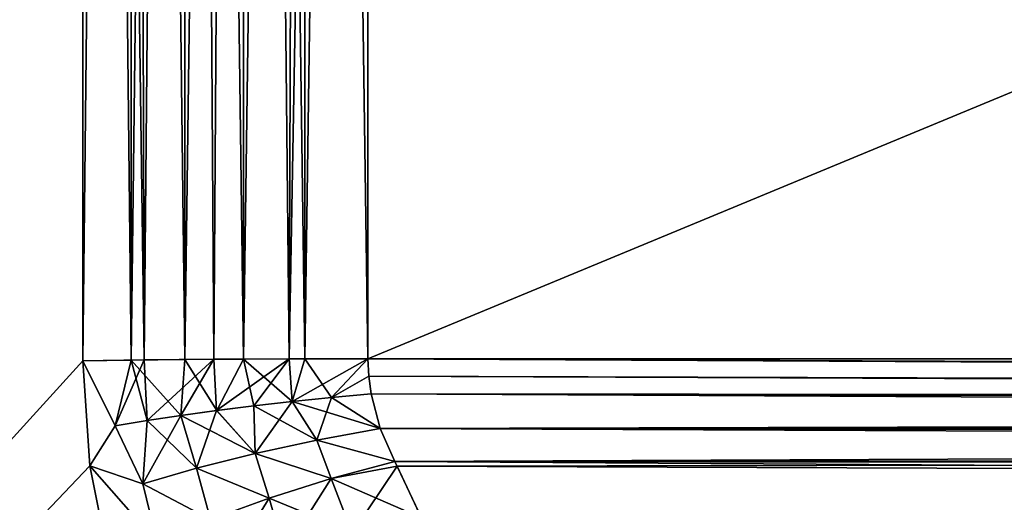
# Model space of a CAD drawing. Header units: metres. Extents: x -59 to 28, y 0 to 1560.
# Tile 70 of 117: x -29.725 to -28.504, y 1478.013 to 1478.612. Entities that reach past the tile are written whole.
import ezdxf

# ---------------------------------------------------------------- set-up
doc = ezdxf.new("R2010")
doc.units = ezdxf.units.M

msp = doc.modelspace()

# ---------------------------------------------------------------- linework, layer by layer
at = {"layer": 'ELYT3PV156'}
for points in [[(0.5, 1507.699951, 1436), (-57.788193, 52.299999, 1436), (-1.5, 1507.699951, 1436)], [(-57.788193, 52.299999, 1436), (0.5, 1507.699951, 1436), (-18.5, 52.299999, 1436)], [(-1.5, 1507.699951, 1436), (-57.788193, 52.299999, 1436), (-52, 1507.699951, 1436)], [(-52, 1507.699951, 1500), (-52.222115, 52.299999, 1500), (-5.785933, 1507.699951, 1500)], [(-52.222115, 52.299999, 1500), (-18.5, 52.299999, 1500), (-5.785933, 1507.699951, 1500)], [(-0.5, 52.299999), (-48.5, 1507.699951), (-1.5, 1507.699951)], [(-18.5, 52.299999), (-48.5, 1507.699951), (-1.5, 52.299999)], [(-1.5, 52.299999), (-48.5, 1507.699951), (-0.5, 52.299999)], [(-48.5, 1507.699951), (-18.5, 52.299999), (-48.5, 52.299999)], [(-18.5, 52.299999, 15.88146), (-48.174313, 1507.699951, 13.285294), (-48.174313, 52.299999, 13.285294)], [(-1.5, 52.299999, 17.368767), (-48.174313, 1507.699951, 13.285294), (-18.5, 52.299999, 15.88146)], [(-48.174313, 1507.699951, 13.285294), (0, 52.299999, 17.5), (-1.5, 1507.699951, 17.368767)], [(0, 52.299999, 17.5), (-48.174313, 1507.699951, 13.285294), (-1.5, 52.299999, 17.368767)], [(-32.5, 1475.047363, 828.848938), (-29.646904, 1483.699951, 826.146484), (-32.5, 1483.699951, 829)], [(-29.646904, 1483.699951, 826.146484), (-32.5, 1475.047363, 828.848938), (-29.646904, 1478.188721, 826.050293)], [(-29.646904, 1483.699951, 813.853516), (-32.5, 1475.047363, 811.151062), (-32.5, 1483.699951, 811)], [(-29.646904, 1478.188721, 813.949707), (-32.5, 1475.047363, 811.151062), (-29.646904, 1483.699951, 813.853516)], [(-29.646904, 1483.699951, 673.853516), (-32.5, 1475.047363, 671.151062), (-32.5, 1483.699951, 671)], [(-29.646904, 1478.188721, 673.949707), (-32.5, 1475.047363, 671.151062), (-29.646904, 1483.699951, 673.853516)], [(-32.5, 1475.047363, 688.848938), (-29.646904, 1483.699951, 686.146484), (-32.5, 1483.699951, 689)], [(-29.646904, 1483.699951, 686.146484), (-32.5, 1475.047363, 688.848938), (-29.646904, 1478.188721, 686.050293)], [(-29.587246, 1483.699951, 826.09552), (-29.646904, 1483.699951, 826.146484), (-29.571135, 1478.189819, 825.988098)], [(-29.571135, 1478.189819, 825.988098), (-29.646904, 1483.699951, 826.146484), (-29.646904, 1478.188721, 826.050293)], [(-29.587242, 1478.189575, 814.000671), (-29.646904, 1478.188721, 813.949707), (-29.587246, 1483.699951, 813.90448)], [(-29.587246, 1483.699951, 813.90448), (-29.646904, 1478.188721, 813.949707), (-29.646904, 1483.699951, 813.853516)], [(-29.571135, 1478.189819, 674.011902), (-29.646904, 1478.188721, 673.949707), (-29.587246, 1483.699951, 673.90448)], [(-29.587246, 1483.699951, 673.90448), (-29.646904, 1478.188721, 673.949707), (-29.646904, 1483.699951, 673.853516)], [(-29.587246, 1483.699951, 686.09552), (-29.646904, 1483.699951, 686.146484), (-29.587242, 1478.189575, 685.999329)], [(-29.587242, 1478.189575, 685.999329), (-29.646904, 1483.699951, 686.146484), (-29.646904, 1478.188721, 686.050293)], [(-29.52035, 1483.699951, 826.054504), (-29.587246, 1483.699951, 826.09552), (-29.571135, 1478.189819, 825.988098)], [(-29.52035, 1483.699951, 813.945496), (-29.587242, 1478.189575, 814.000671), (-29.587246, 1483.699951, 813.90448)], [(-29.52035, 1483.699951, 673.945496), (-29.571135, 1478.189819, 674.011902), (-29.587246, 1483.699951, 673.90448)], [(-29.520346, 1478.190308, 685.958313), (-29.587246, 1483.699951, 686.09552), (-29.587242, 1478.189575, 685.999329)], [(-29.587246, 1483.699951, 686.09552), (-29.520346, 1478.190308, 685.958313), (-29.52035, 1483.699951, 686.054504)], [(-29.587242, 1478.189575, 814.000671), (-29.52035, 1483.699951, 813.945496), (-29.520346, 1478.190308, 814.041687)], [(-29.484692, 1478.190552, 825.941895), (-29.52035, 1483.699951, 826.054504), (-29.571135, 1478.189819, 825.988098)], [(-29.571135, 1478.189819, 674.011902), (-29.52035, 1483.699951, 673.945496), (-29.484692, 1478.190552, 674.058105)], [(-29.52035, 1483.699951, 826.054504), (-29.484692, 1478.190552, 825.941895), (-29.447863, 1483.699951, 826.024475)], [(-29.52035, 1483.699951, 813.945496), (-29.447863, 1483.699951, 813.975525), (-29.520346, 1478.190308, 814.041687)], [(-29.52035, 1483.699951, 673.945496), (-29.447863, 1483.699951, 673.975525), (-29.484692, 1478.190552, 674.058105)], [(-29.520346, 1478.190308, 685.958313), (-29.447859, 1478.190796, 685.928284), (-29.52035, 1483.699951, 686.054504)], [(-29.52035, 1483.699951, 686.054504), (-29.447859, 1478.190796, 685.928284), (-29.447863, 1483.699951, 686.024475)], [(-29.520346, 1478.190308, 814.041687), (-29.447863, 1483.699951, 813.975525), (-29.447859, 1478.190796, 814.071716)], [(-29.447863, 1483.699951, 826.024475), (-29.484692, 1478.190552, 825.941895), (-29.390896, 1478.191162, 825.913452)], [(-29.484692, 1478.190552, 674.058105), (-29.447863, 1483.699951, 673.975525), (-29.390896, 1478.191162, 674.086548)], [(-29.447863, 1483.699951, 826.024475), (-29.390896, 1478.191162, 825.913452), (-29.371569, 1483.699951, 826.006165)], [(-29.447863, 1483.699951, 813.975525), (-29.371569, 1483.699951, 813.993835), (-29.447859, 1478.190796, 814.071716)], [(-29.447863, 1483.699951, 673.975525), (-29.371569, 1483.699951, 673.993835), (-29.390896, 1478.191162, 674.086548)], [(-29.447859, 1478.190796, 685.928284), (-29.371567, 1478.191162, 685.909973), (-29.447863, 1483.699951, 686.024475)], [(-29.447863, 1483.699951, 686.024475), (-29.371567, 1478.191162, 685.909973), (-29.371569, 1483.699951, 686.006165)], [(-29.447859, 1478.190796, 814.071716), (-29.371569, 1483.699951, 813.993835), (-29.371567, 1478.191162, 814.090027)], [(-29.390896, 1478.191162, 825.913452), (-29.29335, 1478.191284, 825.90387), (-29.371569, 1483.699951, 826.006165)], [(-29.371569, 1483.699951, 673.993835), (-29.29335, 1483.699951, 674), (-29.390896, 1478.191162, 674.086548)], [(-29.390896, 1478.191162, 674.086548), (-29.29335, 1483.699951, 674), (-29.29335, 1478.191284, 674.09613)], [(-29.371569, 1483.699951, 826.006165), (-29.29335, 1478.191284, 825.90387), (-29.29335, 1483.699951, 826)], [(-29.371569, 1483.699951, 813.993835), (-29.29335, 1483.699951, 814), (-29.371567, 1478.191162, 814.090027)], [(-29.371567, 1478.191162, 685.909973), (-29.29335, 1478.191284, 685.90387), (-29.371569, 1483.699951, 686.006165)], [(-29.371569, 1483.699951, 686.006165), (-29.29335, 1478.191284, 685.90387), (-29.29335, 1483.699951, 686)], [(-29.371567, 1478.191162, 814.090027), (-29.29335, 1483.699951, 814), (-29.29335, 1478.191284, 814.09613)], [(-15.903769, 1478.191284, 825.90387), (-15.999924, 1483.699951, 826), (-29.29335, 1478.191284, 825.90387)], [(-15.999924, 1483.699951, 826), (-29.29335, 1483.699951, 826), (-29.29335, 1478.191284, 825.90387)], [(-15.903769, 1478.191284, 814.09613), (-29.29335, 1478.191284, 814.09613), (-15.999924, 1483.699951, 814)], [(-29.29335, 1478.191284, 814.09613), (-29.29335, 1483.699951, 814), (-15.999924, 1483.699951, 814)], [(-15.903769, 1478.191284, 674.09613), (-29.29335, 1478.191284, 674.09613), (-15.999924, 1483.699951, 674)], [(-29.29335, 1478.191284, 674.09613), (-29.29335, 1483.699951, 674), (-15.999924, 1483.699951, 674)], [(-15.903769, 1478.191284, 685.90387), (-15.999924, 1483.699951, 686), (-29.29335, 1478.191284, 685.90387)], [(-15.999924, 1483.699951, 686), (-29.29335, 1483.699951, 686), (-29.29335, 1478.191284, 685.90387)], [(-29.48102, 1478.126953, 825.937622), (-29.390896, 1478.191162, 825.913452), (-29.484692, 1478.190552, 825.941895)], [(-29.484692, 1478.190552, 674.058105), (-29.390896, 1478.191162, 674.086548), (-29.48102, 1478.126953, 674.062378)], [(-29.434801, 1478.13269, 825.921448), (-29.390896, 1478.191162, 825.913452), (-29.48102, 1478.126953, 825.937622)], [(-29.390896, 1478.191162, 674.086548), (-29.434801, 1478.13269, 674.078552), (-29.48102, 1478.126953, 674.062378)], [(-29.447859, 1478.190796, 814.071716), (-29.371567, 1478.191162, 814.090027), (-29.387165, 1478.138062, 814.090088)], [(-29.371567, 1478.191162, 685.909973), (-29.447859, 1478.190796, 685.928284), (-29.387165, 1478.138062, 685.909912)], [(-29.390896, 1478.191162, 825.913452), (-29.434801, 1478.13269, 825.921448), (-29.387169, 1478.138184, 825.909912)], [(-29.387169, 1478.138184, 674.090088), (-29.434801, 1478.13269, 674.078552), (-29.390896, 1478.191162, 674.086548)], [(-29.390896, 1478.191162, 825.913452), (-29.387169, 1478.138184, 825.909912), (-29.29335, 1478.191284, 825.90387)], [(-29.390896, 1478.191162, 674.086548), (-29.29335, 1478.191284, 674.09613), (-29.387169, 1478.138184, 674.090088)], [(-29.387169, 1478.138184, 825.909912), (-29.338587, 1478.143066, 825.903137), (-29.29335, 1478.191284, 825.90387)], [(-29.29335, 1478.191284, 674.09613), (-29.338587, 1478.143066, 674.096863), (-29.387169, 1478.138184, 674.090088)], [(-29.387165, 1478.138062, 814.090088), (-29.371567, 1478.191162, 814.090027), (-29.338583, 1478.143066, 814.096863)], [(-29.338583, 1478.143066, 685.903137), (-29.371567, 1478.191162, 685.909973), (-29.387165, 1478.138062, 685.909912)], [(-29.371567, 1478.191162, 814.090027), (-29.29335, 1478.191284, 814.09613), (-29.338583, 1478.143066, 814.096863)], [(-29.29335, 1478.191284, 685.90387), (-29.371567, 1478.191162, 685.909973), (-29.338583, 1478.143066, 685.903137)], [(-29.338587, 1478.143066, 825.903137), (-29.292391, 1478.169434, 825.902954), (-29.29335, 1478.191284, 825.90387)], [(-29.29335, 1478.191284, 674.09613), (-29.292391, 1478.169434, 674.097046), (-29.338587, 1478.143066, 674.096863)], [(-29.338583, 1478.143066, 814.096863), (-29.29335, 1478.191284, 814.09613), (-29.292391, 1478.169434, 814.097046)], [(-29.292391, 1478.169434, 685.902954), (-29.29335, 1478.191284, 685.90387), (-29.338583, 1478.143066, 685.903137)], [(-15.903769, 1478.191284, 825.90387), (-29.29335, 1478.191284, 825.90387), (-15.901773, 1478.134155, 825.899536)], [(-29.29335, 1478.191284, 825.90387), (-29.292391, 1478.169434, 825.902954), (-15.901773, 1478.134155, 825.899536)], [(-15.901222, 1478.118286, 814.102783), (-29.29335, 1478.191284, 814.09613), (-15.903769, 1478.191284, 814.09613)], [(-29.29335, 1478.191284, 814.09613), (-15.901222, 1478.118286, 814.102783), (-29.292391, 1478.169434, 814.097046)], [(-15.901773, 1478.134155, 674.100464), (-29.29335, 1478.191284, 674.09613), (-15.903769, 1478.191284, 674.09613)], [(-29.29335, 1478.191284, 674.09613), (-15.901773, 1478.134155, 674.100464), (-29.292391, 1478.169434, 674.097046)], [(-15.903769, 1478.191284, 685.90387), (-29.29335, 1478.191284, 685.90387), (-15.901222, 1478.118286, 685.897217)], [(-29.29335, 1478.191284, 685.90387), (-29.292391, 1478.169434, 685.902954), (-15.901222, 1478.118286, 685.897217)], [(-29.646904, 1478.188721, 826.050293), (-32.5, 1475.047363, 828.848938), (-29.638351, 1478.05835, 826.039429)], [(-29.638348, 1478.05835, 813.960571), (-32.5, 1475.047363, 811.151062), (-29.646904, 1478.188721, 813.949707)], [(-29.638351, 1478.05835, 673.960571), (-32.5, 1475.047363, 671.151062), (-29.646904, 1478.188721, 673.949707)], [(-29.646904, 1478.188721, 686.050293), (-32.5, 1475.047363, 688.848938), (-29.638348, 1478.05835, 686.039429)], [(-29.646904, 1478.188721, 826.050293), (-29.606804, 1478.108032, 826.012207), (-29.571135, 1478.189819, 825.988098)], [(-29.606804, 1478.108032, 673.987793), (-29.646904, 1478.188721, 673.949707), (-29.571135, 1478.189819, 674.011902)], [(-29.587242, 1478.189575, 814.000671), (-29.606802, 1478.108032, 813.987793), (-29.646904, 1478.188721, 813.949707)], [(-29.646904, 1478.188721, 686.050293), (-29.606802, 1478.108032, 686.012207), (-29.587242, 1478.189575, 685.999329)], [(-29.638351, 1478.05835, 826.039429), (-29.606804, 1478.108032, 826.012207), (-29.646904, 1478.188721, 826.050293)], [(-29.646904, 1478.188721, 813.949707), (-29.606802, 1478.108032, 813.987793), (-29.638348, 1478.05835, 813.960571)], [(-29.646904, 1478.188721, 673.949707), (-29.606804, 1478.108032, 673.987793), (-29.638351, 1478.05835, 673.960571)], [(-29.638348, 1478.05835, 686.039429), (-29.606802, 1478.108032, 686.012207), (-29.646904, 1478.188721, 686.050293)], [(-29.571135, 1478.189819, 825.988098), (-29.606804, 1478.108032, 826.012207), (-29.567442, 1478.114624, 825.983215)], [(-29.567442, 1478.114624, 674.016785), (-29.606804, 1478.108032, 673.987793), (-29.571135, 1478.189819, 674.011902)], [(-29.606802, 1478.108032, 813.987793), (-29.587242, 1478.189575, 814.000671), (-29.56744, 1478.114502, 814.016785)], [(-29.606802, 1478.108032, 686.012207), (-29.56744, 1478.114502, 685.983215), (-29.587242, 1478.189575, 685.999329)], [(-29.587242, 1478.189575, 814.000671), (-29.520346, 1478.190308, 814.041687), (-29.525375, 1478.12085, 814.041687)], [(-29.520346, 1478.190308, 685.958313), (-29.587242, 1478.189575, 685.999329), (-29.525375, 1478.12085, 685.958313)], [(-29.56744, 1478.114502, 814.016785), (-29.587242, 1478.189575, 814.000671), (-29.525375, 1478.12085, 814.041687)], [(-29.525375, 1478.12085, 685.958313), (-29.587242, 1478.189575, 685.999329), (-29.56744, 1478.114502, 685.983215)], [(-29.571135, 1478.189819, 825.988098), (-29.567442, 1478.114624, 825.983215), (-29.484692, 1478.190552, 825.941895)], [(-29.571135, 1478.189819, 674.011902), (-29.484692, 1478.190552, 674.058105), (-29.567442, 1478.114624, 674.016785)], [(-29.567442, 1478.114624, 825.983215), (-29.525377, 1478.12085, 825.958313), (-29.484692, 1478.190552, 825.941895)], [(-29.484692, 1478.190552, 674.058105), (-29.525377, 1478.12085, 674.041687), (-29.567442, 1478.114624, 674.016785)], [(-29.484692, 1478.190552, 825.941895), (-29.525377, 1478.12085, 825.958313), (-29.48102, 1478.126953, 825.937622)], [(-29.48102, 1478.126953, 674.062378), (-29.525377, 1478.12085, 674.041687), (-29.484692, 1478.190552, 674.058105)], [(-29.525375, 1478.12085, 814.041687), (-29.520346, 1478.190308, 814.041687), (-29.481018, 1478.126953, 814.062378)], [(-29.481018, 1478.126953, 685.937622), (-29.520346, 1478.190308, 685.958313), (-29.525375, 1478.12085, 685.958313)], [(-29.520346, 1478.190308, 814.041687), (-29.447859, 1478.190796, 814.071716), (-29.481018, 1478.126953, 814.062378)], [(-29.447859, 1478.190796, 685.928284), (-29.520346, 1478.190308, 685.958313), (-29.481018, 1478.126953, 685.937622)], [(-29.481018, 1478.126953, 814.062378), (-29.447859, 1478.190796, 814.071716), (-29.434799, 1478.13269, 814.078552)], [(-29.434799, 1478.13269, 685.921448), (-29.447859, 1478.190796, 685.928284), (-29.481018, 1478.126953, 685.937622)], [(-29.434799, 1478.13269, 814.078552), (-29.447859, 1478.190796, 814.071716), (-29.387165, 1478.138062, 814.090088)], [(-29.387165, 1478.138062, 685.909912), (-29.447859, 1478.190796, 685.928284), (-29.434799, 1478.13269, 685.921448)], [(-29.289528, 1478.147583, 825.901184), (-29.292391, 1478.169434, 825.902954), (-29.338587, 1478.143066, 825.903137)], [(-29.292391, 1478.169434, 674.097046), (-29.289528, 1478.147583, 674.098816), (-29.338587, 1478.143066, 674.096863)], [(-29.338583, 1478.143066, 814.096863), (-29.292391, 1478.169434, 814.097046), (-29.289524, 1478.147583, 814.098816)], [(-29.289524, 1478.147583, 685.901184), (-29.292391, 1478.169434, 685.902954), (-29.338583, 1478.143066, 685.903137)], [(-15.901773, 1478.134155, 825.899536), (-29.292391, 1478.169434, 825.902954), (-29.289528, 1478.147583, 825.901184)], [(-29.292391, 1478.169434, 814.097046), (-15.901222, 1478.118286, 814.102783), (-29.289524, 1478.147583, 814.098816)], [(-29.292391, 1478.169434, 674.097046), (-15.901773, 1478.134155, 674.100464), (-29.289528, 1478.147583, 674.098816)], [(-15.901222, 1478.118286, 685.897217), (-29.292391, 1478.169434, 685.902954), (-29.289524, 1478.147583, 685.901184)], [(-29.387169, 1478.138184, 825.909912), (-29.356794, 1478.090332, 825.898499), (-29.338587, 1478.143066, 825.903137)], [(-29.387169, 1478.138184, 674.090088), (-29.338587, 1478.143066, 674.096863), (-29.356794, 1478.090332, 674.101501)], [(-29.387165, 1478.138062, 814.090088), (-29.338583, 1478.143066, 814.096863), (-29.278261, 1478.104858, 814.105225)], [(-29.338583, 1478.143066, 685.903137), (-29.387165, 1478.138062, 685.909912), (-29.278261, 1478.104858, 685.894775)], [(-29.356794, 1478.090332, 825.898499), (-29.278267, 1478.104858, 825.894775), (-29.338587, 1478.143066, 825.903137)], [(-29.338587, 1478.143066, 674.096863), (-29.278267, 1478.104858, 674.105225), (-29.356794, 1478.090332, 674.101501)], [(-29.278267, 1478.104858, 825.894775), (-29.289528, 1478.147583, 825.901184), (-29.338587, 1478.143066, 825.903137)], [(-29.338587, 1478.143066, 674.096863), (-29.289528, 1478.147583, 674.098816), (-29.278267, 1478.104858, 674.105225)], [(-29.278261, 1478.104858, 814.105225), (-29.338583, 1478.143066, 814.096863), (-29.289524, 1478.147583, 814.098816)], [(-29.289524, 1478.147583, 685.901184), (-29.338583, 1478.143066, 685.903137), (-29.278261, 1478.104858, 685.894775)], [(-15.901773, 1478.134155, 825.899536), (-29.289528, 1478.147583, 825.901184), (-15.899808, 1478.077759, 825.888733)], [(-29.289528, 1478.147583, 825.901184), (-29.278267, 1478.104858, 825.894775), (-15.899808, 1478.077759, 825.888733)], [(-29.289528, 1478.147583, 674.098816), (-15.901773, 1478.134155, 674.100464), (-29.278267, 1478.104858, 674.105225)], [(-29.289524, 1478.147583, 814.098816), (-15.901222, 1478.118286, 814.102783), (-29.278261, 1478.104858, 814.105225)], [(-29.289524, 1478.147583, 685.901184), (-29.278261, 1478.104858, 685.894775), (-15.901222, 1478.118286, 685.897217)], [(-29.433315, 1478.07373, 825.914612), (-29.434801, 1478.13269, 825.921448), (-29.48102, 1478.126953, 825.937622)], [(-29.48102, 1478.126953, 674.062378), (-29.434801, 1478.13269, 674.078552), (-29.433315, 1478.07373, 674.085388)], [(-29.433311, 1478.07373, 814.085388), (-29.481018, 1478.126953, 814.062378), (-29.434799, 1478.13269, 814.078552)], [(-29.434799, 1478.13269, 685.921448), (-29.481018, 1478.126953, 685.937622), (-29.433311, 1478.07373, 685.914612)], [(-29.434801, 1478.13269, 825.921448), (-29.433315, 1478.07373, 825.914612), (-29.387169, 1478.138184, 825.909912)], [(-29.433315, 1478.07373, 674.085388), (-29.434801, 1478.13269, 674.078552), (-29.387169, 1478.138184, 674.090088)], [(-29.434799, 1478.13269, 814.078552), (-29.387165, 1478.138062, 814.090088), (-29.356791, 1478.090332, 814.101501)], [(-29.387165, 1478.138062, 685.909912), (-29.434799, 1478.13269, 685.921448), (-29.356791, 1478.090332, 685.898499)], [(-29.433311, 1478.07373, 814.085388), (-29.434799, 1478.13269, 814.078552), (-29.356791, 1478.090332, 814.101501)], [(-29.356791, 1478.090332, 685.898499), (-29.434799, 1478.13269, 685.921448), (-29.433311, 1478.07373, 685.914612)], [(-29.387169, 1478.138184, 825.909912), (-29.433315, 1478.07373, 825.914612), (-29.356794, 1478.090332, 825.898499)], [(-29.356794, 1478.090332, 674.101501), (-29.433315, 1478.07373, 674.085388), (-29.387169, 1478.138184, 674.090088)], [(-29.356791, 1478.090332, 814.101501), (-29.387165, 1478.138062, 814.090088), (-29.278261, 1478.104858, 814.105225)], [(-29.278261, 1478.104858, 685.894775), (-29.387165, 1478.138062, 685.909912), (-29.356791, 1478.090332, 685.898499)], [(-29.278267, 1478.104858, 674.105225), (-15.901773, 1478.134155, 674.100464), (-15.899808, 1478.077759, 674.111267)], [(-29.567442, 1478.114624, 825.983215), (-29.572609, 1478.036011, 825.982361), (-29.525377, 1478.12085, 825.958313)], [(-29.572609, 1478.036011, 825.982361), (-29.505873, 1478.05542, 825.94281), (-29.525377, 1478.12085, 825.958313)], [(-29.567442, 1478.114624, 674.016785), (-29.525377, 1478.12085, 674.041687), (-29.572609, 1478.036011, 674.017639)], [(-29.525377, 1478.12085, 674.041687), (-29.505873, 1478.05542, 674.05719), (-29.572609, 1478.036011, 674.017639)], [(-29.56744, 1478.114502, 814.016785), (-29.525375, 1478.12085, 814.041687), (-29.505867, 1478.05542, 814.05719)], [(-29.525375, 1478.12085, 685.958313), (-29.56744, 1478.114502, 685.983215), (-29.505867, 1478.05542, 685.94281)], [(-29.525377, 1478.12085, 825.958313), (-29.505873, 1478.05542, 825.94281), (-29.48102, 1478.126953, 825.937622)], [(-29.505873, 1478.05542, 674.05719), (-29.525377, 1478.12085, 674.041687), (-29.48102, 1478.126953, 674.062378)], [(-29.525375, 1478.12085, 814.041687), (-29.481018, 1478.126953, 814.062378), (-29.433311, 1478.07373, 814.085388)], [(-29.481018, 1478.126953, 685.937622), (-29.525375, 1478.12085, 685.958313), (-29.433311, 1478.07373, 685.914612)], [(-29.505867, 1478.05542, 814.05719), (-29.525375, 1478.12085, 814.041687), (-29.433311, 1478.07373, 814.085388)], [(-29.433311, 1478.07373, 685.914612), (-29.525375, 1478.12085, 685.958313), (-29.505867, 1478.05542, 685.94281)], [(-29.48102, 1478.126953, 825.937622), (-29.505873, 1478.05542, 825.94281), (-29.433315, 1478.07373, 825.914612)], [(-29.433315, 1478.07373, 674.085388), (-29.505873, 1478.05542, 674.05719), (-29.48102, 1478.126953, 674.062378)], [(-29.278261, 1478.104858, 814.105225), (-15.901222, 1478.118286, 814.102783), (-29.260124, 1478.063721, 814.11499)], [(-15.901222, 1478.118286, 685.897217), (-29.278261, 1478.104858, 685.894775), (-15.898737, 1478.047119, 685.880005)], [(-29.260124, 1478.063721, 814.11499), (-15.901222, 1478.118286, 814.102783), (-15.898737, 1478.047119, 814.119995)], [(-29.606804, 1478.108032, 826.012207), (-29.638351, 1478.05835, 826.039429), (-29.572609, 1478.036011, 825.982361)], [(-29.638351, 1478.05835, 673.960571), (-29.606804, 1478.108032, 673.987793), (-29.572609, 1478.036011, 674.017639)], [(-29.638348, 1478.05835, 813.960571), (-29.606802, 1478.108032, 813.987793), (-29.572605, 1478.036011, 814.017639)], [(-29.572605, 1478.036011, 685.982361), (-29.606802, 1478.108032, 686.012207), (-29.638348, 1478.05835, 686.039429)], [(-29.567442, 1478.114624, 825.983215), (-29.606804, 1478.108032, 826.012207), (-29.572609, 1478.036011, 825.982361)], [(-29.572609, 1478.036011, 674.017639), (-29.606804, 1478.108032, 673.987793), (-29.567442, 1478.114624, 674.016785)], [(-29.606802, 1478.108032, 813.987793), (-29.56744, 1478.114502, 814.016785), (-29.572605, 1478.036011, 814.017639)], [(-29.56744, 1478.114502, 685.983215), (-29.606802, 1478.108032, 686.012207), (-29.572605, 1478.036011, 685.982361)], [(-29.572605, 1478.036011, 814.017639), (-29.56744, 1478.114502, 814.016785), (-29.505867, 1478.05542, 814.05719)], [(-29.505867, 1478.05542, 685.94281), (-29.56744, 1478.114502, 685.983215), (-29.572605, 1478.036011, 685.982361)], [(-29.356794, 1478.090332, 825.898499), (-29.260124, 1478.063721, 825.88501), (-29.278267, 1478.104858, 825.894775)], [(-29.278267, 1478.104858, 674.105225), (-29.260124, 1478.063721, 674.11499), (-29.356794, 1478.090332, 674.101501)], [(-29.278261, 1478.104858, 814.105225), (-29.260124, 1478.063721, 814.11499), (-29.356791, 1478.090332, 814.101501)], [(-29.356791, 1478.090332, 685.898499), (-29.260124, 1478.063721, 685.88501), (-29.278261, 1478.104858, 685.894775)], [(-15.899808, 1478.077759, 825.888733), (-29.278267, 1478.104858, 825.894775), (-29.260124, 1478.063721, 825.88501)], [(-29.260124, 1478.063721, 674.11499), (-29.278267, 1478.104858, 674.105225), (-15.899808, 1478.077759, 674.111267)], [(-29.278261, 1478.104858, 685.894775), (-29.260124, 1478.063721, 685.88501), (-15.898737, 1478.047119, 685.880005)], [(-29.433315, 1478.07373, 825.914612), (-29.339031, 1478.04248, 825.885925), (-29.356794, 1478.090332, 825.898499)], [(-29.356794, 1478.090332, 674.101501), (-29.339031, 1478.04248, 674.114075), (-29.433315, 1478.07373, 674.085388)], [(-29.356791, 1478.090332, 814.101501), (-29.339031, 1478.04248, 814.114075), (-29.433311, 1478.07373, 814.085388)], [(-29.433311, 1478.07373, 685.914612), (-29.339031, 1478.04248, 685.885925), (-29.356791, 1478.090332, 685.898499)], [(-29.339031, 1478.04248, 825.885925), (-29.260124, 1478.063721, 825.88501), (-29.356794, 1478.090332, 825.898499)], [(-29.260124, 1478.063721, 674.11499), (-29.339031, 1478.04248, 674.114075), (-29.356794, 1478.090332, 674.101501)], [(-29.260124, 1478.063721, 814.11499), (-29.339031, 1478.04248, 814.114075), (-29.356791, 1478.090332, 814.101501)], [(-29.339031, 1478.04248, 685.885925), (-29.260124, 1478.063721, 685.88501), (-29.356791, 1478.090332, 685.898499)], [(-29.433315, 1478.07373, 825.914612), (-29.505873, 1478.05542, 825.94281), (-29.415833, 1478.018188, 825.899658)], [(-29.433315, 1478.07373, 674.085388), (-29.415833, 1478.018188, 674.100342), (-29.505873, 1478.05542, 674.05719)], [(-29.433311, 1478.07373, 814.085388), (-29.415833, 1478.018188, 814.100342), (-29.505867, 1478.05542, 814.05719)], [(-29.433311, 1478.07373, 685.914612), (-29.505867, 1478.05542, 685.94281), (-29.415833, 1478.018188, 685.899658)], [(-29.339031, 1478.04248, 825.885925), (-29.433315, 1478.07373, 825.914612), (-29.415833, 1478.018188, 825.899658)], [(-29.339031, 1478.04248, 674.114075), (-29.415833, 1478.018188, 674.100342), (-29.433315, 1478.07373, 674.085388)], [(-29.339031, 1478.04248, 814.114075), (-29.415833, 1478.018188, 814.100342), (-29.433311, 1478.07373, 814.085388)], [(-29.339031, 1478.04248, 685.885925), (-29.433311, 1478.07373, 685.914612), (-29.415833, 1478.018188, 685.899658)], [(-29.260124, 1478.063721, 825.88501), (-29.257137, 1478.058105, 825.883362), (-15.899808, 1478.077759, 825.888733)], [(-15.899808, 1478.077759, 674.111267), (-29.257137, 1478.058105, 674.116638), (-29.260124, 1478.063721, 674.11499)], [(-15.899808, 1478.077759, 825.888733), (-29.257137, 1478.058105, 825.883362), (-15.897369, 1478.007935, 825.86554)], [(-29.226608, 1477.992554, 674.141113), (-29.257137, 1478.058105, 674.116638), (-15.899808, 1478.077759, 674.111267)], [(-15.897369, 1478.007935, 674.13446), (-29.226608, 1477.992554, 674.141113), (-15.899808, 1478.077759, 674.111267)], [(-29.638351, 1478.05835, 826.039429), (-32.5, 1475.047363, 828.848938), (-29.613678, 1477.933716, 826.012573)], [(-32.5, 1475.047363, 811.151062), (-29.638348, 1478.05835, 813.960571), (-29.613678, 1477.933716, 813.987427)], [(-32.5, 1475.047363, 671.151062), (-29.638351, 1478.05835, 673.960571), (-29.613678, 1477.933716, 673.987427)], [(-29.638348, 1478.05835, 686.039429), (-32.5, 1475.047363, 688.848938), (-29.613678, 1477.933716, 686.012573)], [(-29.572609, 1478.036011, 825.982361), (-29.638351, 1478.05835, 826.039429), (-29.555014, 1477.963135, 825.963867)], [(-29.555014, 1477.963135, 825.963867), (-29.638351, 1478.05835, 826.039429), (-29.613678, 1477.933716, 826.012573)], [(-29.572609, 1478.036011, 674.017639), (-29.555014, 1477.963135, 674.036133), (-29.638351, 1478.05835, 673.960571)], [(-29.555014, 1477.963135, 674.036133), (-29.613678, 1477.933716, 673.987427), (-29.638351, 1478.05835, 673.960571)], [(-29.572605, 1478.036011, 814.017639), (-29.555014, 1477.963135, 814.036133), (-29.638348, 1478.05835, 813.960571)], [(-29.555014, 1477.963135, 814.036133), (-29.613678, 1477.933716, 813.987427), (-29.638348, 1478.05835, 813.960571)], [(-29.572605, 1478.036011, 685.982361), (-29.638348, 1478.05835, 686.039429), (-29.555014, 1477.963135, 685.963867)], [(-29.555014, 1477.963135, 685.963867), (-29.638348, 1478.05835, 686.039429), (-29.613678, 1477.933716, 686.012573)], [(-29.260124, 1478.063721, 825.88501), (-29.339031, 1478.04248, 825.885925), (-29.257137, 1478.058105, 825.883362)], [(-29.339031, 1478.04248, 814.114075), (-29.260124, 1478.063721, 814.11499), (-29.227081, 1477.993774, 814.140625)], [(-29.257137, 1478.058105, 674.116638), (-29.339031, 1478.04248, 674.114075), (-29.260124, 1478.063721, 674.11499)], [(-29.339031, 1478.04248, 685.885925), (-29.227081, 1477.993774, 685.859375), (-29.260124, 1478.063721, 685.88501)], [(-29.257137, 1478.058105, 825.883362), (-29.339031, 1478.04248, 825.885925), (-29.313025, 1477.974731, 825.859314)], [(-29.339031, 1478.04248, 674.114075), (-29.257137, 1478.058105, 674.116638), (-29.313025, 1477.974731, 674.140686)], [(-29.226608, 1477.992554, 825.858887), (-29.257137, 1478.058105, 825.883362), (-29.313025, 1477.974731, 825.859314)], [(-29.313025, 1477.974731, 674.140686), (-29.257137, 1478.058105, 674.116638), (-29.226608, 1477.992554, 674.141113)], [(-29.260124, 1478.063721, 814.11499), (-15.898737, 1478.047119, 814.119995), (-29.227081, 1477.993774, 814.140625)], [(-15.898737, 1478.047119, 685.880005), (-29.260124, 1478.063721, 685.88501), (-15.896366, 1477.979248, 685.852539)], [(-29.260124, 1478.063721, 685.88501), (-29.227081, 1477.993774, 685.859375), (-15.896366, 1477.979248, 685.852539)], [(-29.257137, 1478.058105, 825.883362), (-29.226608, 1477.992554, 825.858887), (-15.897369, 1478.007935, 825.86554)], [(-29.505873, 1478.05542, 825.94281), (-29.572609, 1478.036011, 825.982361), (-29.488472, 1477.991577, 825.925903)], [(-29.505873, 1478.05542, 674.05719), (-29.488472, 1477.991577, 674.074097), (-29.572609, 1478.036011, 674.017639)], [(-29.505867, 1478.05542, 814.05719), (-29.488472, 1477.991577, 814.074097), (-29.572605, 1478.036011, 814.017639)], [(-29.505867, 1478.05542, 685.94281), (-29.572605, 1478.036011, 685.982361), (-29.488472, 1477.991577, 685.925903)], [(-29.415833, 1478.018188, 825.899658), (-29.505873, 1478.05542, 825.94281), (-29.488472, 1477.991577, 825.925903)], [(-29.415833, 1478.018188, 674.100342), (-29.488472, 1477.991577, 674.074097), (-29.505873, 1478.05542, 674.05719)], [(-29.415833, 1478.018188, 814.100342), (-29.488472, 1477.991577, 814.074097), (-29.505867, 1478.05542, 814.05719)], [(-29.415833, 1478.018188, 685.899658), (-29.505867, 1478.05542, 685.94281), (-29.488472, 1477.991577, 685.925903)], [(-15.898737, 1478.047119, 814.119995), (-15.896366, 1477.979248, 814.147461), (-29.227081, 1477.993774, 814.140625)], [(-29.488472, 1477.991577, 825.925903), (-29.572609, 1478.036011, 825.982361), (-29.555014, 1477.963135, 825.963867)], [(-29.488472, 1477.991577, 674.074097), (-29.555014, 1477.963135, 674.036133), (-29.572609, 1478.036011, 674.017639)], [(-29.488472, 1477.991577, 814.074097), (-29.555014, 1477.963135, 814.036133), (-29.572605, 1478.036011, 814.017639)], [(-29.488472, 1477.991577, 685.925903), (-29.572605, 1478.036011, 685.982361), (-29.555014, 1477.963135, 685.963867)], [(-29.339031, 1478.04248, 825.885925), (-29.415833, 1478.018188, 825.899658), (-29.396749, 1477.951172, 825.873901)], [(-29.415833, 1478.018188, 814.100342), (-29.339031, 1478.04248, 814.114075), (-29.313389, 1477.97583, 814.140198)], [(-29.415833, 1478.018188, 674.100342), (-29.339031, 1478.04248, 674.114075), (-29.396749, 1477.951172, 674.126099)], [(-29.415833, 1478.018188, 685.899658), (-29.313389, 1477.97583, 685.859802), (-29.339031, 1478.04248, 685.885925)], [(-29.313025, 1477.974731, 825.859314), (-29.339031, 1478.04248, 825.885925), (-29.396749, 1477.951172, 825.873901)], [(-29.396749, 1477.951172, 674.126099), (-29.339031, 1478.04248, 674.114075), (-29.313025, 1477.974731, 674.140686)], [(-29.313389, 1477.97583, 814.140198), (-29.339031, 1478.04248, 814.114075), (-29.227081, 1477.993774, 814.140625)], [(-29.313389, 1477.97583, 685.859802), (-29.227081, 1477.993774, 685.859375), (-29.339031, 1478.04248, 685.885925)], [(-29.415833, 1478.018188, 825.899658), (-29.488472, 1477.991577, 825.925903), (-29.475178, 1477.922241, 825.902222)], [(-29.488472, 1477.991577, 814.074097), (-29.415833, 1478.018188, 814.100342), (-29.397015, 1477.952148, 814.12561)], [(-29.488472, 1477.991577, 674.074097), (-29.415833, 1478.018188, 674.100342), (-29.475178, 1477.922241, 674.097778)], [(-29.488472, 1477.991577, 685.925903), (-29.397015, 1477.952148, 685.87439), (-29.415833, 1478.018188, 685.899658)], [(-29.396749, 1477.951172, 825.873901), (-29.415833, 1478.018188, 825.899658), (-29.475178, 1477.922241, 825.902222)], [(-29.475178, 1477.922241, 674.097778), (-29.415833, 1478.018188, 674.100342), (-29.396749, 1477.951172, 674.126099)], [(-29.397015, 1477.952148, 814.12561), (-29.415833, 1478.018188, 814.100342), (-29.313389, 1477.97583, 814.140198)], [(-29.397015, 1477.952148, 685.87439), (-29.313389, 1477.97583, 685.859802), (-29.415833, 1478.018188, 685.899658)]]:
    msp.add_3dface(points, dxfattribs=at)

doc.saveas('drawing.dxf')
